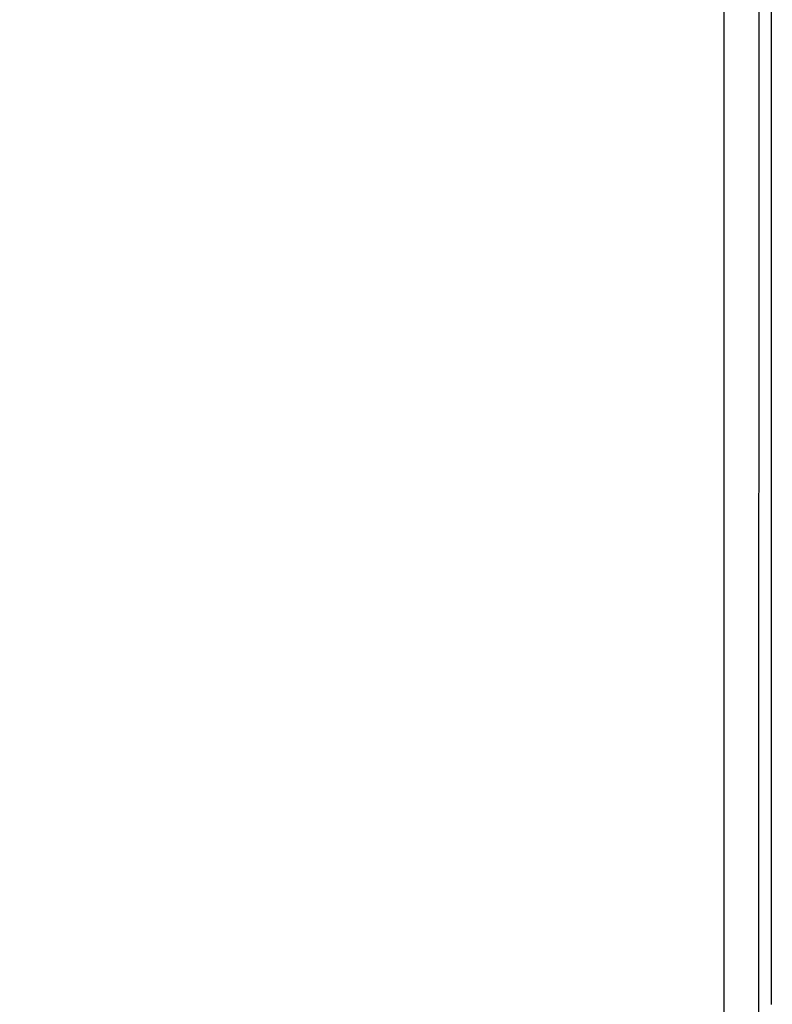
# Model space of a CAD drawing. Header units: inches. Extents: x 0 to 420, y 0 to 297.
# Tile 73 of 90: x 225.68 to 230.02, y 144.06 to 149.74. Entities that reach past the tile are written whole.
import ezdxf

# ---------------------------------------------------------------- set-up
doc = ezdxf.new("R2010")
doc.units = ezdxf.units.IN
doc.header["$LTSCALE"] = 23.1
doc.header["$MEASUREMENT"] = 0
doc.layers.get('0').update_dxf_attribs({"linetype": 'CONTINUOUS'})
doc.layers.add('DIM_PILOTEES', color=7, linetype='CONTINUOUS')
doc.styles.add('TEXTSTYLE_2', font='txt', dxfattribs={"width": 0.7})
doc.dimstyles.new('DIMSTYLE_2', dxfattribs={"dimtxt": 0.18, "dimasz": 3.5, "dimexe": 2, "dimexo": 0, "dimgap": 0.18, "dimtad": 1, "dimzin": 4, "dimdsep": 46, "dimtxsty": 'TEXTSTYLE_2', "dimblk": '_FILLED', "dimblk1": '_FILLED', "dimblk2": '_FILLED', "dimcen": 0.09, "dimazin": 1, "dimtp": 0.5, "dimtm": 0.5, "dimtfac": 1, "dimtdec": -1, "dimtofl": 0, "dimtmove": 0, "dimatfit": 3, "dimldrblk": '_FILLED', "dimfxl": 1, "dimtolj": 1, "dimtzin": 4, "dimarcsym": 0})

# ---------------------------------------------------------------- blocks, each defined once
blk = doc.blocks.new('*D9')
at = {"layer": 'DIM_PILOTEES', "color": 2, "linetype": 'Continuous'}
for p, q in [((186.323086, 149.4649), (168.332352, 133.825796)), ((250.946786, 149.464898), (268.937519, 133.825795))]:
    blk.add_line(p, q, dxfattribs=at)
for start, end in [(89.999999, 220.999994), (319.000004, 89.999999)]:
    blk.add_arc((218.634936, 177.553157), 64.651572, start, end, dxfattribs=at)
for points in [[(167.231803, 137.522881), (169.841771, 135.137914), (168.003992, 138.158273)], [(269.265879, 138.158272), (267.4281, 135.137913), (270.038068, 137.522879)]]:
    blk.add_solid(points, dxfattribs=at)
blk = doc.blocks.new('_FILLED')
at = {"color": 0, "linetype": 'ByBlock'}
blk.add_solid([(0, 0), (-1, 0.142857), (-1, -0.142857)], dxfattribs=at)

msp = doc.modelspace()

# ---------------------------------------------------------------- linework, layer by layer
at = {"color": 7, "linetype": 'Continuous'}
for p, q in [((229.739301, 180.423629), (229.739347, 136.788093)), ((229.942116, 144.152299), (229.943073, 151.49119)), ((230.013807, 151.162669), (230.012814, 144.058406)), ((229.93958, 136.825958), (229.942116, 144.152299))]:
    msp.add_line(p, q, dxfattribs=at)

# ---------------------------------------------------------------- dimensions: what is measured, and where the dimension line sits
at = {"layer": 'DIM_PILOTEES', "color": 2, "linetype": 'Continuous'}
dim = msp.add_angular_dim_3p(base=(218.634937, 242.204729), center=(218.634936, 177.553157), p1=(250.946786, 149.464898), p2=(186.323086, 149.4649), text=' ', dimstyle='DIMSTYLE_2', dxfattribs=at)
dim.commit()
dim.dimension.update_dxf_attribs({"geometry": '*D9', "text_midpoint": (215.229099, 242.114957), "dimtype": 165})

doc.saveas('drawing.dxf')
